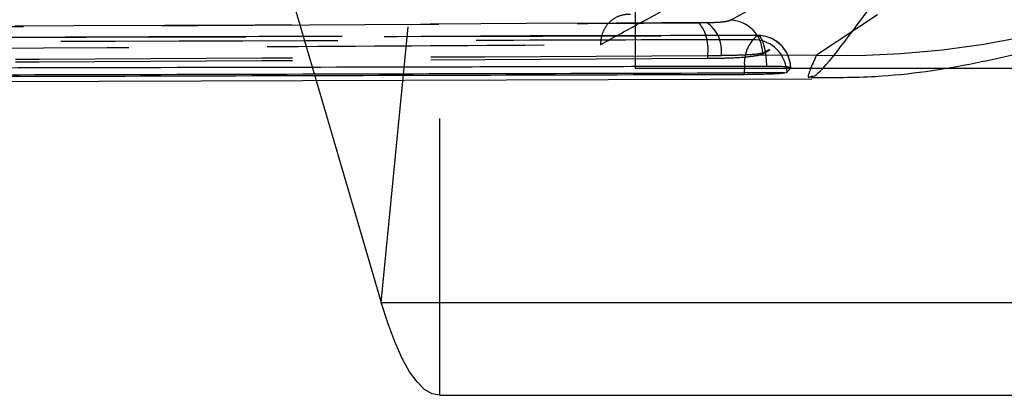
# Model space of a CAD drawing. Extents: x 122 to 770, y 117 to 575.
# Tile 3 of 28: x 173.11 to 182.14, y 117.09 to 120.54. Entities that reach past the tile are written whole.
import ezdxf

# ---------------------------------------------------------------- set-up
doc = ezdxf.new("R2010")
doc.units = 0
doc.header["$LTSCALE"] = 2
doc.linetypes.add('HIDDEN', pattern=[1.905, 1.27, -0.635])
doc.layers.get('0').update_dxf_attribs({"linetype": 'CONTINUOUS'})

msp = doc.modelspace()

# ---------------------------------------------------------------- linework, layer by layer
at = {"color": 7, "linetype": 'HIDDEN'}
for p, q in [((176.4277, 117.9447), (176.9654, 123.4439)), ((176.9662, 117.0926), (176.9662, 123.4426)), ((175.3582, 121.5913), (175.8301, 119.9823)), ((178.757, 121.5926), (178.757, 120.0926)), ((180.9799, 120.5845), (180.4207, 120.2133)), ((179.3445, 120.5112), (179.4152, 120.5123)), ((179.5466, 120.2091), (179.4229, 120.208)), ((179.4229, 120.1822), (179.4229, 120.208)), ((179.9275, 120.2224), (179.8896, 120.2104)), ((180.4207, 120.2133), (179.8896, 120.2104)), ((179.9275, 120.2314), (179.9275, 120.2224)), ((180.3117, 120.0926), (178.757, 120.0926))]:
    msp.add_line(p, q, dxfattribs=at)
at = {"color": 8, "linetype": 'CONTINUOUS'}
msp.add_line((180.1423, 120.1069), (180.1475, 120.0562), dxfattribs=at)
at = {"color": 7, "linetype": 'CONTINUOUS'}
for p, q in [((188.282, 120.0926), (180.3117, 120.0926)), ((160.6923, 119.9303), (180.377, 119.9979)), ((175.8301, 119.9823), (176.4277, 117.9447)), ((179.7589, 120.0516), (179.7589, 120.0379)), ((180.1286, 120.0516), (179.7589, 120.0516)), ((180.1286, 120.0516), (180.1475, 120.0562)), ((176.4277, 117.9447), (195.2026, 117.9447)), ((176.9662, 117.0926), (195.7411, 117.0926))]:
    msp.add_line(p, q, dxfattribs=at)
at = {"color": 7, "linetype": 'HIDDEN', "flags": 128}
msp.add_lwpolyline([(179.9648, 120.1112), (179.962, 120.1699), (179.956, 120.2255), (179.9471, 120.276), (179.9358, 120.3194), (179.9223, 120.3541), (179.9072, 120.3787), (179.8911, 120.3923), (179.8745, 120.3944)], dxfattribs=at)
at = {"color": 8, "linetype": 'CONTINUOUS', "flags": 128}
msp.add_lwpolyline([(179.7604, 120.1114), (179.7603, 120.1092), (179.7589, 120.0516)], dxfattribs=at)
at = {"color": 7, "linetype": 'CONTINUOUS', "flags": 128}
msp.add_lwpolyline([(176.9662, 117.0926), (176.8958, 117.1062), (176.8256, 117.147), (176.7561, 117.2148), (176.6875, 117.3093), (176.62, 117.4301), (176.5541, 117.5767), (176.4899, 117.7485), (176.4277, 117.9447)], dxfattribs=at)
at = {"color": 7, "linetype": 'HIDDEN'}
for centre, radius, start, end in [((180.6593, 128.2266), 8.0168, 268.29449, 312.17201), ((179.6205, 120.2279), 0.307, 0.65857, 87.70224), ((179.028, 120.2676), 0.3993, 351.41194, 37.58878), ((179.2391, 120.2559), 0.311, 351.34621, 55.5268), ((180.0874, 120.1415), 0.3284, 139.26939, 185.26209), ((179.8425, 120.0508), 0.305, 10.61269, 90.7481), ((179.8795, 120.0893), 0.3051, 1.29393, 90.92758), ((179.8805, 120.0905), 0.3045, 0, 90.1371)]:
    msp.add_arc(centre, radius, start, end, dxfattribs=at)
for points, knots in [([(179.6328, 120.5346), (180.751, 121.1509), (182.9876, 122.3835), (185.2253, 123.6484), (186.3441, 124.2808)], [0, 0, 0, 0, 0.500007, 1, 1, 1, 1]), ([(186.6465, 123.9775), (185.526, 123.3451), (183.2848, 122.0802), (181.0466, 120.8477), (179.9275, 120.2314)], [0, 0, 0, 0, 0.499999, 1, 1, 1, 1]), ([(186.6465, 123.9761), (185.526, 123.342), (183.2849, 122.0737), (181.0466, 120.8395), (179.9275, 120.2224)], [0, 0, 0, 0, 0.499999, 1, 1, 1, 1]), ([(178.4381, 120.3102), (178.4464, 120.3147), (178.5802, 120.3879), (179.216, 120.7359), (181.3767, 121.9198), (183.4142, 123.0539), (184.949, 123.9083)], [0, 0, 0, 0, 0.0038299, 0.0617, 0.2931803, 1, 1, 1, 1]), ([(178.715, 120.5857), (178.714, 120.5857), (178.7078, 120.5863), (178.6704, 120.5883), (178.6067, 120.5772), (178.5326, 120.532), (178.4792, 120.4675), (178.4457, 120.3918), (178.4405, 120.3362), (178.4381, 120.3102)], [0, 0, 0, 0, 0.007093, 0.047805, 0.287845, 0.495434, 0.676735, 0.848986, 1, 1, 1, 1]), ([(179.4152, 120.5123), (179.4464, 120.5134), (179.5166, 120.5158), (179.598, 120.5235), (179.6212, 120.5309), (179.6328, 120.5346)], [0, 0, 0, 0, 0.285728, 0.642863, 1, 1, 1, 1]), ([(179.4152, 120.5123), (174.9907, 120.489), (169.4698, 120.46), (163.9489, 120.4345), (162.8524, 120.4295)], [0, 0, 0, 0, 0.801399, 1, 1, 1, 1]), ([(162.985, 120.4282), (165.7116, 120.4412), (171.1647, 120.4671), (176.6179, 120.4965), (179.3445, 120.5112)], [0, 0, 0, 0, 0.5, 1, 1, 1, 1]), ([(179.8386, 120.3557), (179.6435, 120.3552), (178.6684, 120.3526), (174.5729, 120.3419), (169.5035, 120.3295), (164.2594, 120.3176), (162.1356, 120.3129), (161.1807, 120.3109)], [0, 0, 0, 0, 0.031358, 0.156791, 0.658521, 0.846461, 1, 1, 1, 1]), ([(161.215, 120.3542), (161.41, 120.3546), (162.3851, 120.3565), (166.4806, 120.3645), (171.5518, 120.3752), (176.7965, 120.387), (178.9209, 120.3921), (179.8745, 120.3944)], [0, 0, 0, 0, 0.031355, 0.156776, 0.65846, 0.846672, 1, 1, 1, 1]), ([(179.8798, 120.3951), (179.0237, 120.393), (172.804, 120.3779), (166.5843, 120.3658), (161.2208, 120.3554)], [0, 0, 0, 0, 0.137649, 1, 1, 1, 1]), ([(179.8745, 120.3944), (179.8676, 120.3863), (179.8557, 120.3723), (179.8436, 120.3607), (179.8386, 120.3557)], [0, 0, 0, 0, 0.5754954, 1, 1, 1, 1]), ([(163.9514, 120.2302), (163.9571, 120.2303), (164.7429, 120.2344), (168.6488, 120.2544), (173.472, 120.281), (177.5151, 120.3048), (178.4381, 120.3102)], [0, 0, 0, 0, 0.001184, 0.162719, 0.808857, 1, 1, 1, 1]), ([(179.4229, 120.208), (176.6964, 120.1933), (171.2433, 120.1638), (165.7902, 120.1378), (163.0637, 120.1248)], [0, 0, 0, 0, 0.5, 1, 1, 1, 1]), ([(179.4229, 120.1822), (176.6964, 120.1678), (171.2433, 120.1389), (165.7902, 120.1134), (163.0637, 120.1007)], [0, 0, 0, 0, 0.5, 1, 1, 1, 1]), ([(179.8896, 120.2104), (179.8539, 120.2048), (179.7824, 120.1935), (179.6092, 120.1845), (179.4787, 120.1829), (179.4229, 120.1822)], [0, 0, 0, 0, 0.3641093, 0.7282728, 1, 1, 1, 1]), ([(179.9275, 120.2314), (179.9072, 120.2277), (179.8666, 120.2202), (179.724, 120.2126), (179.6012, 120.2101), (179.5466, 120.2091)], [0, 0, 0, 0, 0.356823, 0.714029, 1, 1, 1, 1]), ([(180.4207, 120.2133), (180.3786, 120.1201), (180.3194, 119.9893), (180.3641, 120.0149), (180.3769, 120.0223)], [0, 0, 0, 0, 0.7115847, 1, 1, 1, 1])]:
    msp.add_open_spline(points, degree=3, knots=knots, dxfattribs=at)
at = {"color": 7, "linetype": 'CONTINUOUS'}
for points, knots in [([(180.3766, 120.0101), (180.5725, 120.0093), (181.0799, 120.0074), (181.8761, 120.1287), (182.7338, 120.3404), (183.5011, 120.6225), (184.1558, 120.9348), (184.6942, 121.2471), (185.133, 121.5423), (185.4951, 121.8157), (185.8006, 122.0678), (185.9587, 122.2099), (186.041, 122.2839)], [0, 0, 0, 0, 0.074035, 0.191797, 0.306064, 0.41435, 0.513548, 0.604817, 0.693072, 0.785311, 0.888211, 1, 1, 1, 1]), ([(179.9648, 120.1112), (179.7704, 120.1107), (178.7959, 120.1085), (174.7011, 120.0995), (168.6758, 120.087), (163.4306, 120.0773), (161.3056, 120.0733)], [0, 0, 0, 0, 0.031255, 0.156676, 0.658356, 1, 1, 1, 1]), ([(180.1845, 120.0961), (180.1847, 120.0964), (180.1862, 120.0988), (180.1744, 120.1031), (180.1249, 120.1079), (180.0519, 120.1108), (179.9923, 120.1111), (179.9648, 120.1112)], [0, 0, 0, 0, 0.029932, 0.281324, 0.532688, 0.784075, 1, 1, 1, 1]), ([(180.1475, 120.0562), (180.1578, 120.0665), (180.1702, 120.0789), (180.1825, 120.0937), (180.1845, 120.0961)], [0, 0, 0, 0, 0.836623, 1, 1, 1, 1]), ([(161.1015, 120.0068), (164.211, 120.0137), (167.3444, 120.0206), (173.5636, 120.0355), (176.6731, 120.0436), (179.7589, 120.0516)], [0, 0, 0, 0, 0.5, 0.50383, 1, 1, 1, 1]), ([(161.1015, 119.9912), (164.211, 119.9983), (170.4302, 120.0126), (176.6493, 120.0295), (179.7589, 120.0379)], [0, 0, 0, 0, 0.5000001, 1, 1, 1, 1]), ([(179.7589, 120.0379), (179.7927, 120.0381), (179.8603, 120.0386), (179.9624, 120.0411), (180.0501, 120.0448), (180.1037, 120.0485), (180.1228, 120.0509), (180.1286, 120.0516)], [0, 0, 0, 0, 0.225497, 0.45099, 0.676586, 0.902382, 1, 1, 1, 1])]:
    msp.add_open_spline(points, degree=3, knots=knots, dxfattribs=at)
at = {"color": 8, "linetype": 'CONTINUOUS'}
msp.add_open_spline([(180.3769, 120.0223), (180.3871, 120.0199), (180.415, 120.0134), (180.6216, 120.252), (180.8911, 120.6218), (181.0258, 120.8066)], degree=3, knots=[0, 0, 0, 0, 0.22481, 0.612409, 1, 1, 1, 1], dxfattribs=at)

doc.saveas('drawing.dxf')
